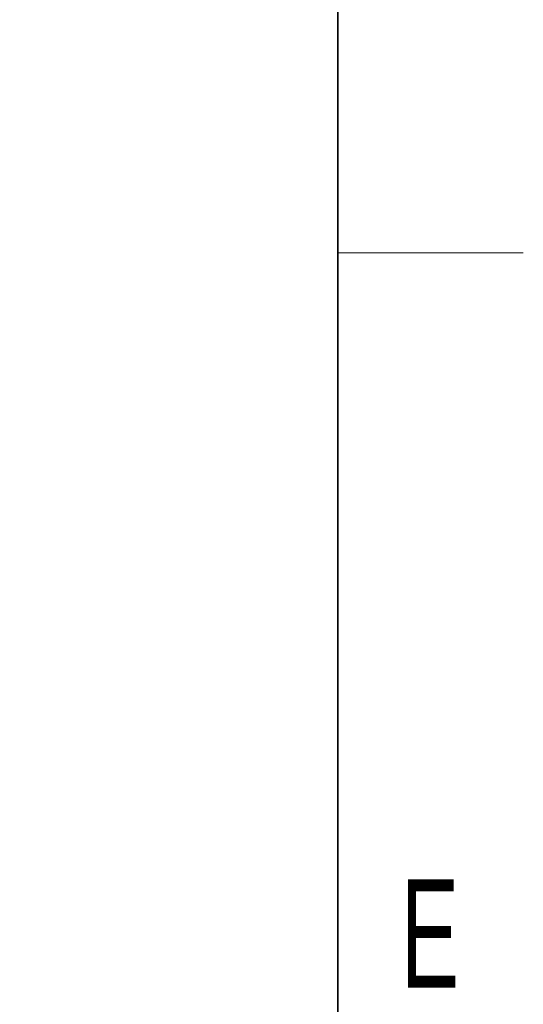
# Model space of a CAD drawing. Header units: millimetres. Extents: x 5 to 418, y 2 to 292.
# Tile 53 of 67: x 398 to 414, y 78 to 110. Entities that reach past the tile are written whole.
import ezdxf

# ---------------------------------------------------------------- set-up
doc = ezdxf.new("R2010")
doc.units = ezdxf.units.MM
doc.layers.add('SLD-0', color=7, linetype='Continuous')
doc.styles.add('SLDTEXTSTYLE1', font='TXT', dxfattribs={"width": 0.605})
doc.dimstyles.new('SLDDIMSTYLE2', dxfattribs={"dimtxt": 3.5, "dimasz": 3.302, "dimexe": 0, "dimexo": 0.0625, "dimgap": 0.875, "dimtad": 1, "dimlfac": 3, "dimrnd": 1e-09, "dimzin": 12, "dimdsep": 46, "dimtxsty": 'SLDTEXTSTYLE1', "dimsah": 1, "dimcen": 0.09, "dimadec": 0, "dimazin": 3, "dimtfac": 1, "dimtmove": 0, "dimatfit": 0, "dimfxl": 1, "dimfrac": 2, "dimtolj": 1, "dimtzin": 12, "dimarcsym": 0})

# ---------------------------------------------------------------- blocks, each defined once
blk = doc.blocks.new('_D_9')
at = {"layer": 'SLD-0', "color": 7}
for p, q in [((389.131, 109.89), (389.131, 57.159)), ((397.297, 83.056), (397.297, 57.159)), ((389.131, 58.159), (375.348, 58.159)), ((389.131, 58.159), (397.297, 58.159)), ((397.297, 58.159), (403.647, 58.159))]:
    blk.add_line(p, q, dxfattribs=at)
for points in [[(389.131, 58.159), (385.829, 58.667), (385.829, 57.651)], [(397.297, 58.159), (400.599, 57.651), (400.599, 58.667)]]:
    blk.add_solid(points, dxfattribs=at)
at = {"layer": 'SLD-0', "color": 7, "insert": (375.348, 62.671), "char_height": 3.5, "attachment_point": 1, "style": 'SLDTEXTSTYLE1'}
blk.add_mtext('24,5', dxfattribs=at)

msp = doc.modelspace()

# ---------------------------------------------------------------- linework, layer by layer
at = {"layer": 'SLD-0', "lineweight": 35}
msp.add_line((408, 12), (408, 282.5), dxfattribs=at)
at = {"layer": 'SLD-0', "lineweight": 18}
msp.add_line((408, 102.25), (414, 102.25), dxfattribs=at)

# ---------------------------------------------------------------- texts
at = {"layer": 'SLD-0', "insert": (410.9816, 82.0011), "char_height": 3.5, "attachment_point": 2, "style": 'SLDTEXTSTYLE1'}
msp.add_mtext('E', dxfattribs=at)

# ---------------------------------------------------------------- dimensions: what is measured, and where the dimension line sits
at = {"layer": 'SLD-0', "color": 7}
dim = msp.add_linear_dim(base=(397.2972, 58.1594), p1=(389.1305, 109.8897), p2=(397.2972, 83.0563), dimstyle='SLDDIMSTYLE2', dxfattribs=at)
dim.commit()
dim.dimension.update_dxf_attribs({"geometry": '_D_9', "text_midpoint": (380.0266, 58.1594), "dimtype": 160})

doc.saveas('drawing.dxf')
